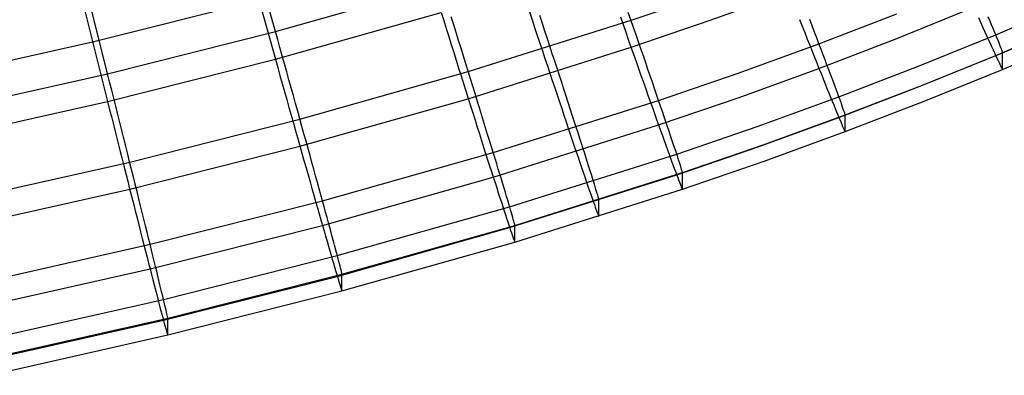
# Model space of a CAD drawing. Extents: x -1634 to -184, y -278 to 263.
# Tile 28 of 242: x -1260 to -1220, y -269 to -254. Entities that reach past the tile are written whole.
import ezdxf

# ---------------------------------------------------------------- set-up
doc = ezdxf.new("R2010")
doc.units = 0
doc.layers.add('PREDEFINITO', color=7, linetype='CONTINUOUS')

msp = doc.modelspace()

# ---------------------------------------------------------------- linework, layer by layer
at = {"layer": 'PREDEFINITO'}
for p, q in [((-1249.468, -254.831, 449.829), (-1250.818, -250.019, 449.72)), ((-1250.818, -251.148, 399.733), (-1249.468, -255.96, 399.842)), ((-1256.273, -256.546, 449.868), (-1257.492, -251.699, 449.758)), ((-1257.492, -252.829, 399.771), (-1256.273, -257.675, 399.88)), ((-1249.468, -254.831, 449.829), (-1242.746, -252.936, 449.786)), ((-1235.046, -254.38, 449.116), (-1231.837, -253.279, 449.092)), ((-1231.837, -254.376, 400.508), (-1228.656, -253.222, 400.482)), ((-1256.882, -255.252, 399.826), (-1250.143, -253.554, 399.787)), ((-1224.271, -255.118, 402.752), (-1221.146, -253.849, 402.724)), ((-1220.258, -254.97, 443.511), (-1217.184, -253.648, 443.481)), ((-1249.468, -255.96, 399.842), (-1242.746, -254.064, 399.799)), ((-1242.746, -254.064, 399.799), (-1242.644, -254.39, 399.812)), ((-1242.238, -254.56, 449.677), (-1242.339, -254.237, 449.722)), ((-1239.169, -254.035, 399.851), (-1239.062, -254.356, 399.899)), ((-1238.643, -254.506, 449.451), (-1238.746, -254.191, 449.53)), ((-1235.479, -254.247, 400.087), (-1235.37, -254.557, 400.181)), ((-1235.05, -254.368, 449.121), (-1235.156, -254.064, 449.234)), ((-1227.425, -255.333, 446.911), (-1224.271, -254.122, 446.883)), ((-1220.96, -254.265, 403.232), (-1220.872, -254.461, 403.498)), ((-1220.49, -254.41, 444.719), (-1220.558, -254.245, 445.01)), ((-1242.644, -254.39, 399.812), (-1242.542, -254.715, 399.837)), ((-1242.542, -254.715, 399.837), (-1242.44, -255.039, 399.873)), ((-1242.138, -254.881, 449.621), (-1242.238, -254.56, 449.677)), ((-1241.646, -256.463, 449.163), (-1235.046, -254.38, 449.116)), ((-1239.062, -254.356, 399.899), (-1238.956, -254.675, 399.958)), ((-1238.956, -254.675, 399.958), (-1238.851, -254.992, 400.029)), ((-1238.54, -254.819, 449.36), (-1238.643, -254.506, 449.451)), ((-1235.37, -254.557, 400.181), (-1235.262, -254.863, 400.286)), ((-1234.946, -254.669, 448.997), (-1235.05, -254.368, 449.121)), ((-1235.046, -255.477, 400.533), (-1231.837, -254.376, 400.508)), ((-1234.844, -254.965, 448.862), (-1234.946, -254.669, 448.997)), ((-1228.213, -254.346, 401.089), (-1228.106, -254.616, 401.268)), ((-1228.106, -254.616, 401.268), (-1228.001, -254.881, 401.456)), ((-1227.701, -254.61, 447.58), (-1227.799, -254.355, 447.785)), ((-1227.606, -254.858, 447.366), (-1227.701, -254.61, 447.58)), ((-1220.872, -254.461, 403.498), (-1220.788, -254.648, 403.771)), ((-1220.788, -254.648, 403.771), (-1220.708, -254.827, 404.05)), ((-1220.425, -254.565, 444.422), (-1220.49, -254.41, 444.719)), ((-1220.364, -254.711, 444.119), (-1220.425, -254.565, 444.422)), ((-1220.308, -254.848, 443.812), (-1220.364, -254.711, 444.119)), ((-1220.258, -255.813, 406.159), (-1217.184, -254.491, 406.129)), ((-1219.978, -255.697, 439.846), (-1216.89, -254.368, 439.816)), ((-1256.273, -256.546, 449.868), (-1249.468, -254.831, 449.829)), ((-1249.375, -255.16, 449.83), (-1249.468, -254.831, 449.829)), ((-1242.44, -255.039, 399.873), (-1242.339, -255.361, 399.921)), ((-1242.039, -255.201, 449.553), (-1242.138, -254.881, 449.621)), ((-1238.851, -254.992, 400.029), (-1238.746, -255.307, 400.111)), ((-1238.439, -255.129, 449.258), (-1238.54, -254.819, 449.36)), ((-1235.262, -254.863, 400.286), (-1235.156, -255.166, 400.401)), ((-1234.743, -255.257, 448.717), (-1234.844, -254.965, 448.862)), ((-1228.001, -254.881, 401.456), (-1227.899, -255.14, 401.654)), ((-1227.514, -255.099, 447.142), (-1227.606, -254.858, 447.366)), ((-1227.425, -255.333, 446.91), (-1227.514, -255.099, 447.142)), ((-1227.425, -256.33, 402.78), (-1224.271, -255.118, 402.752)), ((-1223.424, -256.257, 443.54), (-1220.258, -254.97, 443.511)), ((-1220.708, -254.827, 404.05), (-1220.631, -254.996, 404.337)), ((-1220.631, -254.996, 404.337), (-1220.558, -255.157, 404.629)), ((-1220.256, -254.975, 443.499), (-1220.308, -254.848, 443.812)), ((-1220.208, -255.092, 443.182), (-1220.256, -254.975, 443.499)), ((-1220.164, -255.199, 442.86), (-1220.208, -255.092, 443.182)), ((-1219.978, -256.374, 409.854), (-1216.89, -255.045, 409.824)), ((-1263.838, -256.816, 399.861), (-1256.882, -255.252, 399.826)), ((-1249.283, -255.489, 449.82), (-1249.375, -255.16, 449.83)), ((-1249.191, -255.817, 449.799), (-1249.283, -255.489, 449.82)), ((-1242.339, -255.361, 399.921), (-1242.238, -255.682, 399.981)), ((-1241.94, -255.518, 449.473), (-1242.039, -255.201, 449.553)), ((-1241.842, -255.832, 449.383), (-1241.94, -255.518, 449.473)), ((-1241.646, -257.56, 400.58), (-1235.046, -255.477, 400.533)), ((-1238.746, -255.307, 400.111), (-1238.643, -255.618, 400.205)), ((-1238.338, -255.435, 449.145), (-1238.439, -255.129, 449.258)), ((-1238.239, -255.737, 449.021), (-1238.338, -255.435, 449.145)), ((-1235.156, -255.166, 400.401), (-1235.05, -255.465, 400.528)), ((-1235.05, -255.465, 400.528), (-1234.946, -255.76, 400.665)), ((-1234.644, -255.545, 448.561), (-1234.743, -255.257, 448.717)), ((-1230.665, -256.509, 446.937), (-1227.425, -255.333, 446.911)), ((-1227.899, -255.14, 401.654), (-1227.799, -255.392, 401.861)), ((-1227.799, -255.392, 401.861), (-1227.701, -255.637, 402.078)), ((-1227.339, -255.56, 446.67), (-1227.425, -255.333, 446.91)), ((-1220.558, -255.157, 404.629), (-1220.49, -255.308, 404.927)), ((-1220.49, -255.308, 404.927), (-1220.425, -255.45, 405.231)), ((-1220.425, -255.45, 405.231), (-1220.364, -255.583, 405.54)), ((-1220.125, -255.296, 442.535), (-1220.164, -255.199, 442.86)), ((-1220.091, -255.383, 442.207), (-1220.125, -255.296, 442.535)), ((-1220.061, -255.459, 441.876), (-1220.091, -255.383, 442.207)), ((-1220.036, -255.525, 441.541), (-1220.061, -255.459, 441.876)), ((-1220.015, -255.581, 441.205), (-1220.036, -255.525, 441.541)), ((-1249.1, -256.144, 449.765), (-1249.191, -255.817, 449.799)), ((-1242.238, -255.682, 399.981), (-1242.138, -256.001, 400.052)), ((-1241.745, -256.144, 449.281), (-1241.842, -255.832, 449.383)), ((-1238.643, -255.618, 400.205), (-1238.54, -255.927, 400.31)), ((-1238.142, -256.036, 448.886), (-1238.239, -255.737, 449.021)), ((-1234.946, -255.76, 400.665), (-1234.844, -256.05, 400.813)), ((-1234.547, -255.827, 448.395), (-1234.644, -255.545, 448.561)), ((-1234.452, -256.103, 448.219), (-1234.547, -255.827, 448.395)), ((-1227.701, -255.637, 402.078), (-1227.606, -255.875, 402.303)), ((-1227.606, -255.875, 402.303), (-1227.514, -256.106, 402.537)), ((-1227.256, -255.779, 446.421), (-1227.339, -255.56, 446.67)), ((-1227.176, -255.989, 446.165), (-1227.256, -255.779, 446.421)), ((-1223.424, -257.1, 406.188), (-1220.258, -255.813, 406.159)), ((-1223.157, -256.989, 439.875), (-1219.978, -255.697, 439.846)), ((-1220.364, -255.583, 405.54), (-1220.308, -255.705, 405.854)), ((-1220.308, -255.705, 405.854), (-1220.256, -255.818, 406.172)), ((-1220.256, -255.818, 406.172), (-1220.208, -255.92, 406.494)), ((-1220.208, -255.92, 406.494), (-1220.164, -256.013, 406.82)), ((-1219.998, -255.626, 440.867), (-1220.015, -255.581, 441.205)), ((-1219.987, -255.66, 440.528), (-1219.998, -255.626, 440.867)), ((-1219.98, -255.684, 440.187), (-1219.987, -255.66, 440.528)), ((-1219.978, -255.697, 439.846), (-1219.98, -255.684, 440.187)), ((-1219.978, -256.374, 409.854), (-1219.978, -255.697, 439.846)), ((-1256.273, -257.675, 399.88), (-1249.468, -255.96, 399.842)), ((-1249.468, -255.96, 399.842), (-1249.375, -256.289, 399.855)), ((-1249.375, -256.289, 399.855), (-1249.283, -256.616, 399.88)), ((-1249.009, -256.47, 449.72), (-1249.1, -256.144, 449.765)), ((-1242.138, -256.001, 400.052), (-1242.039, -256.317, 400.134)), ((-1242.039, -256.317, 400.134), (-1241.94, -256.63, 400.228)), ((-1241.65, -256.451, 449.168), (-1241.745, -256.144, 449.281)), ((-1238.54, -255.927, 400.31), (-1238.439, -256.232, 400.425)), ((-1238.439, -256.232, 400.425), (-1238.338, -256.532, 400.552)), ((-1238.046, -256.329, 448.741), (-1238.142, -256.036, 448.886)), ((-1234.844, -256.05, 400.813), (-1234.743, -256.336, 400.972)), ((-1234.359, -256.374, 448.033), (-1234.452, -256.103, 448.219)), ((-1227.514, -256.106, 402.537), (-1227.425, -256.33, 402.78)), ((-1227.1, -256.192, 445.901), (-1227.176, -255.989, 446.165)), ((-1227.026, -256.386, 445.63), (-1227.1, -256.192, 445.901)), ((-1226.617, -257.484, 443.568), (-1223.424, -256.257, 443.54)), ((-1220.164, -256.013, 406.82), (-1220.125, -256.095, 407.149)), ((-1220.125, -256.095, 407.149), (-1220.091, -256.167, 407.481)), ((-1220.091, -256.167, 407.481), (-1220.061, -256.228, 407.815)), ((-1220.061, -256.228, 407.815), (-1220.036, -256.279, 408.152)), ((-1220.036, -256.279, 408.152), (-1220.015, -256.319, 408.49)), ((-1220.015, -256.319, 408.49), (-1219.998, -256.349, 408.83)), ((-1263.289, -258.125, 449.903), (-1256.273, -256.546, 449.868)), ((-1256.189, -256.877, 449.869), (-1256.273, -256.546, 449.868)), ((-1249.283, -256.616, 399.88), (-1249.191, -256.943, 399.916)), ((-1248.918, -256.794, 449.664), (-1249.009, -256.47, 449.72)), ((-1248.473, -258.39, 449.207), (-1241.646, -256.463, 449.163)), ((-1241.94, -256.63, 400.228), (-1241.842, -256.94, 400.333)), ((-1241.556, -256.755, 449.044), (-1241.65, -256.451, 449.168)), ((-1238.338, -256.532, 400.552), (-1238.239, -256.829, 400.689)), ((-1237.951, -256.618, 448.585), (-1238.046, -256.329, 448.741)), ((-1237.859, -256.902, 448.419), (-1237.951, -256.618, 448.585)), ((-1234.743, -256.336, 400.972), (-1234.644, -256.616, 401.14)), ((-1234.644, -256.616, 401.14), (-1234.547, -256.89, 401.319)), ((-1234.268, -256.639, 447.837), (-1234.359, -256.374, 448.033)), ((-1234.179, -256.897, 447.632), (-1234.268, -256.639, 447.837)), ((-1233.929, -257.63, 446.962), (-1230.665, -256.509, 446.937)), ((-1230.665, -257.506, 402.806), (-1227.425, -256.33, 402.78)), ((-1227.425, -256.33, 402.78), (-1227.339, -256.545, 403.03)), ((-1227.339, -256.545, 403.03), (-1227.256, -256.753, 403.289)), ((-1226.957, -256.571, 445.351), (-1227.026, -256.386, 445.63)), ((-1226.891, -256.748, 445.067), (-1226.957, -256.571, 445.351)), ((-1223.157, -257.666, 409.883), (-1219.978, -256.374, 409.854)), ((-1219.998, -256.349, 408.83), (-1219.987, -256.368, 409.171)), ((-1219.987, -256.368, 409.171), (-1219.98, -256.376, 409.512)), ((-1219.98, -256.376, 409.512), (-1219.978, -256.374, 409.854)), ((-1256.106, -257.209, 449.859), (-1256.189, -256.877, 449.869)), ((-1249.191, -256.943, 399.916), (-1249.1, -257.269, 399.964)), ((-1248.828, -257.117, 449.596), (-1248.918, -256.794, 449.664)), ((-1248.739, -257.437, 449.517), (-1248.828, -257.117, 449.596)), ((-1241.842, -256.94, 400.333), (-1241.745, -257.246, 400.448)), ((-1241.463, -257.055, 448.909), (-1241.556, -256.755, 449.044)), ((-1241.371, -257.35, 448.764), (-1241.463, -257.055, 448.909)), ((-1238.239, -256.829, 400.689), (-1238.142, -257.121, 400.837)), ((-1238.142, -257.121, 400.837), (-1238.046, -257.407, 400.996)), ((-1237.768, -257.18, 448.243), (-1237.859, -256.902, 448.419)), ((-1234.547, -256.89, 401.319), (-1234.452, -257.158, 401.507)), ((-1234.093, -257.148, 447.418), (-1234.179, -256.897, 447.632)), ((-1227.256, -256.753, 403.289), (-1227.176, -256.952, 403.554)), ((-1227.176, -256.952, 403.554), (-1227.1, -257.142, 403.827)), ((-1226.828, -256.915, 444.776), (-1226.891, -256.748, 445.067)), ((-1226.769, -257.073, 444.479), (-1226.828, -256.915, 444.776)), ((-1226.714, -257.221, 444.176), (-1226.769, -257.073, 444.479)), ((-1226.617, -258.327, 406.216), (-1223.424, -257.1, 406.188)), ((-1226.362, -258.221, 439.903), (-1223.157, -256.989, 439.875)), ((-1256.023, -257.539, 449.838), (-1256.106, -257.209, 449.859)), ((-1249.1, -257.269, 399.964), (-1249.009, -257.592, 400.024)), ((-1248.651, -257.754, 449.426), (-1248.739, -257.437, 449.517)), ((-1241.745, -257.246, 400.448), (-1241.65, -257.549, 400.575)), ((-1241.282, -257.64, 448.608), (-1241.371, -257.35, 448.764)), ((-1238.046, -257.407, 400.996), (-1237.951, -257.689, 401.165)), ((-1237.68, -257.452, 448.057), (-1237.768, -257.18, 448.243)), ((-1237.593, -257.718, 447.861), (-1237.68, -257.452, 448.057)), ((-1234.452, -257.158, 401.507), (-1234.359, -257.42, 401.706)), ((-1234.359, -257.42, 401.706), (-1234.268, -257.676, 401.913)), ((-1234.01, -257.393, 447.194), (-1234.093, -257.148, 447.418)), ((-1233.929, -257.63, 446.962), (-1234.01, -257.393, 447.194)), ((-1233.929, -258.626, 402.832), (-1230.665, -257.506, 402.806)), ((-1229.895, -258.674, 443.595), (-1226.617, -257.484, 443.568)), ((-1227.1, -257.142, 403.827), (-1227.026, -257.324, 404.107)), ((-1227.026, -257.324, 404.107), (-1226.957, -257.496, 404.393)), ((-1226.957, -257.496, 404.393), (-1226.891, -257.659, 404.686)), ((-1226.663, -257.36, 443.868), (-1226.714, -257.221, 444.176)), ((-1226.615, -257.489, 443.556), (-1226.663, -257.36, 443.868)), ((-1226.572, -257.608, 443.239), (-1226.615, -257.489, 443.556)), ((-1263.289, -259.254, 399.916), (-1256.273, -257.675, 399.88)), ((-1256.273, -257.675, 399.88), (-1256.189, -258.006, 399.894)), ((-1255.94, -257.869, 449.804), (-1256.023, -257.539, 449.838)), ((-1255.858, -258.197, 449.759), (-1255.94, -257.869, 449.804)), ((-1249.009, -257.592, 400.024), (-1248.918, -257.914, 400.095)), ((-1248.918, -257.914, 400.095), (-1248.828, -258.233, 400.177)), ((-1248.563, -258.068, 449.324), (-1248.651, -257.754, 449.426)), ((-1248.473, -259.487, 400.624), (-1241.646, -257.56, 400.58)), ((-1241.65, -257.549, 400.575), (-1241.556, -257.847, 400.712)), ((-1241.556, -257.847, 400.712), (-1241.463, -258.14, 400.86)), ((-1241.194, -257.926, 448.442), (-1241.282, -257.64, 448.608)), ((-1240.633, -259.748, 447.01), (-1233.929, -257.63, 446.962)), ((-1237.951, -257.689, 401.165), (-1237.859, -257.965, 401.343)), ((-1237.509, -257.978, 447.656), (-1237.593, -257.718, 447.861)), ((-1234.268, -257.676, 401.913), (-1234.179, -257.924, 402.13)), ((-1233.851, -257.859, 446.722), (-1233.929, -257.63, 446.962)), ((-1233.775, -258.081, 446.473), (-1233.851, -257.859, 446.722)), ((-1226.891, -257.659, 404.686), (-1226.828, -257.813, 404.984)), ((-1226.828, -257.813, 404.984), (-1226.769, -257.958, 405.288)), ((-1226.532, -257.716, 442.917), (-1226.572, -257.608, 443.239)), ((-1226.497, -257.815, 442.592), (-1226.532, -257.716, 442.917)), ((-1226.465, -257.903, 442.264), (-1226.497, -257.815, 442.592)), ((-1226.438, -257.98, 441.932), (-1226.465, -257.903, 442.264)), ((-1226.362, -258.898, 409.911), (-1223.157, -257.666, 409.883)), ((-1256.189, -258.006, 399.894), (-1256.106, -258.336, 399.919)), ((-1255.776, -258.524, 449.703), (-1255.858, -258.197, 449.759)), ((-1248.828, -258.233, 400.177), (-1248.739, -258.549, 400.271)), ((-1248.477, -258.378, 449.211), (-1248.563, -258.068, 449.324)), ((-1241.463, -258.14, 400.86), (-1241.371, -258.428, 401.019)), ((-1241.107, -258.205, 448.266), (-1241.194, -257.926, 448.442)), ((-1241.023, -258.479, 448.08), (-1241.107, -258.205, 448.266)), ((-1237.859, -257.965, 401.343), (-1237.768, -258.235, 401.532)), ((-1237.768, -258.235, 401.532), (-1237.68, -258.498, 401.73)), ((-1237.427, -258.231, 447.442), (-1237.509, -257.978, 447.656)), ((-1237.347, -258.477, 447.219), (-1237.427, -258.231, 447.442)), ((-1234.179, -257.924, 402.13), (-1234.093, -258.166, 402.355)), ((-1234.093, -258.166, 402.355), (-1234.01, -258.4, 402.589)), ((-1233.703, -258.295, 446.217), (-1233.775, -258.081, 446.473)), ((-1233.633, -258.5, 445.953), (-1233.703, -258.295, 446.217)), ((-1229.652, -259.416, 439.93), (-1226.362, -258.221, 439.903)), ((-1226.769, -257.958, 405.288), (-1226.714, -258.092, 405.597)), ((-1226.714, -258.092, 405.597), (-1226.663, -258.217, 405.91)), ((-1226.663, -258.217, 405.91), (-1226.615, -258.332, 406.228)), ((-1226.415, -258.047, 441.598), (-1226.438, -257.98, 441.932)), ((-1226.396, -258.103, 441.262), (-1226.415, -258.047, 441.598)), ((-1226.381, -258.149, 440.924), (-1226.396, -258.103, 441.262)), ((-1226.371, -258.184, 440.585), (-1226.381, -258.149, 440.924)), ((-1226.364, -258.208, 440.244), (-1226.371, -258.184, 440.585)), ((-1226.362, -258.221, 439.903), (-1226.364, -258.208, 440.244)), ((-1226.362, -258.898, 409.911), (-1226.362, -258.221, 439.903)), ((-1256.106, -258.336, 399.919), (-1256.023, -258.665, 399.955)), ((-1256.023, -258.665, 399.955), (-1255.94, -258.993, 400.003)), ((-1255.695, -258.848, 449.635), (-1255.776, -258.524, 449.703)), ((-1255.375, -260.131, 449.246), (-1248.473, -258.39, 449.207)), ((-1248.739, -258.549, 400.271), (-1248.651, -258.861, 400.376)), ((-1248.392, -258.685, 449.088), (-1248.477, -258.378, 449.211)), ((-1248.308, -258.987, 448.953), (-1248.392, -258.685, 449.088)), ((-1241.371, -258.428, 401.019), (-1241.282, -258.711, 401.188)), ((-1241.282, -258.711, 401.188), (-1241.194, -258.989, 401.366)), ((-1240.941, -258.746, 447.885), (-1241.023, -258.479, 448.08)), ((-1240.633, -260.744, 402.879), (-1233.929, -258.626, 402.832)), ((-1237.68, -258.498, 401.73), (-1237.593, -258.755, 401.937)), ((-1237.27, -258.715, 446.987), (-1237.347, -258.477, 447.219)), ((-1237.196, -258.946, 446.746), (-1237.27, -258.715, 446.987)), ((-1234.01, -258.4, 402.589), (-1233.929, -258.626, 402.832)), ((-1233.929, -258.626, 402.832), (-1233.851, -258.845, 403.082)), ((-1233.567, -258.696, 445.682), (-1233.633, -258.5, 445.953)), ((-1233.503, -258.884, 445.404), (-1233.567, -258.696, 445.682)), ((-1233.195, -259.808, 443.621), (-1229.895, -258.674, 443.595)), ((-1229.895, -259.518, 406.243), (-1226.617, -258.327, 406.216)), ((-1226.615, -258.332, 406.228), (-1226.572, -258.436, 406.551)), ((-1226.572, -258.436, 406.551), (-1226.532, -258.53, 406.876)), ((-1226.532, -258.53, 406.876), (-1226.497, -258.614, 407.206)), ((-1226.497, -258.614, 407.206), (-1226.465, -258.687, 407.538)), ((-1226.465, -258.687, 407.538), (-1226.438, -258.749, 407.872)), ((-1255.94, -258.993, 400.003), (-1255.858, -259.319, 400.063)), ((-1255.615, -259.17, 449.556), (-1255.695, -258.848, 449.635)), ((-1248.651, -258.861, 400.376), (-1248.563, -259.17, 400.492)), ((-1248.225, -259.285, 448.808), (-1248.308, -258.987, 448.953)), ((-1241.194, -258.989, 401.366), (-1241.107, -259.26, 401.555)), ((-1240.86, -259.007, 447.68), (-1240.941, -258.746, 447.885)), ((-1240.782, -259.261, 447.465), (-1240.86, -259.007, 447.68)), ((-1237.593, -258.755, 401.937), (-1237.509, -259.005, 402.154)), ((-1237.509, -259.005, 402.154), (-1237.427, -259.248, 402.38)), ((-1237.124, -259.169, 446.498), (-1237.196, -258.946, 446.746)), ((-1233.851, -258.845, 403.082), (-1233.775, -259.055, 403.341)), ((-1233.775, -259.055, 403.341), (-1233.703, -259.257, 403.606)), ((-1233.443, -259.063, 445.119), (-1233.503, -258.884, 445.404)), ((-1233.386, -259.232, 444.828), (-1233.443, -259.063, 445.119)), ((-1229.652, -260.093, 409.937), (-1226.362, -258.898, 409.911)), ((-1226.438, -258.749, 407.872), (-1226.415, -258.801, 408.209)), ((-1226.415, -258.801, 408.209), (-1226.396, -258.842, 408.547)), ((-1226.396, -258.842, 408.547), (-1226.381, -258.872, 408.887)), ((-1226.381, -258.872, 408.887), (-1226.371, -258.892, 409.228)), ((-1226.371, -258.892, 409.228), (-1226.364, -258.9, 409.569)), ((-1226.364, -258.9, 409.569), (-1226.362, -258.898, 409.911)), ((-1255.858, -259.319, 400.063), (-1255.776, -259.643, 400.134)), ((-1255.535, -259.49, 449.465), (-1255.615, -259.17, 449.556)), ((-1255.456, -259.806, 449.364), (-1255.535, -259.49, 449.465)), ((-1255.375, -261.228, 400.663), (-1248.473, -259.487, 400.624)), ((-1248.563, -259.17, 400.492), (-1248.477, -259.475, 400.619)), ((-1248.477, -259.475, 400.619), (-1248.392, -259.776, 400.756)), ((-1248.144, -259.578, 448.652), (-1248.225, -259.285, 448.808)), ((-1241.107, -259.26, 401.555), (-1241.023, -259.525, 401.753)), ((-1240.707, -259.508, 447.242), (-1240.782, -259.261, 447.465)), ((-1240.633, -259.748, 447.01), (-1240.707, -259.508, 447.242)), ((-1237.427, -259.248, 402.38), (-1237.347, -259.484, 402.614)), ((-1237.347, -259.484, 402.614), (-1237.27, -259.711, 402.856)), ((-1237.055, -259.383, 446.241), (-1237.124, -259.169, 446.498)), ((-1236.989, -259.59, 445.978), (-1237.055, -259.383, 446.241)), ((-1233.703, -259.257, 403.606), (-1233.633, -259.45, 403.879)), ((-1233.633, -259.45, 403.879), (-1233.567, -259.634, 404.159)), ((-1233.333, -259.392, 444.531), (-1233.386, -259.232, 444.828)), ((-1233.283, -259.542, 444.228), (-1233.333, -259.392, 444.531)), ((-1233.195, -260.651, 406.268), (-1229.895, -259.518, 406.243)), ((-1232.963, -260.554, 439.956), (-1229.652, -259.416, 439.93)), ((-1255.776, -259.643, 400.134), (-1255.695, -259.964, 400.217)), ((-1255.378, -260.119, 449.251), (-1255.456, -259.806, 449.364)), ((-1248.392, -259.776, 400.756), (-1248.308, -260.072, 400.904)), ((-1248.064, -259.865, 448.486), (-1248.144, -259.578, 448.652)), ((-1247.986, -260.147, 448.31), (-1248.064, -259.865, 448.486)), ((-1247.558, -261.703, 447.054), (-1240.633, -259.748, 447.01)), ((-1241.023, -259.525, 401.753), (-1240.941, -259.783, 401.961)), ((-1240.941, -259.783, 401.961), (-1240.86, -260.035, 402.177)), ((-1240.562, -259.98, 446.77), (-1240.633, -259.748, 447.01)), ((-1239.968, -261.948, 443.669), (-1233.195, -259.808, 443.621)), ((-1237.27, -259.711, 402.856), (-1237.196, -259.931, 403.107)), ((-1236.926, -259.787, 445.706), (-1236.989, -259.59, 445.978)), ((-1236.865, -259.976, 445.428), (-1236.926, -259.787, 445.706)), ((-1233.567, -259.634, 404.159), (-1233.503, -259.809, 404.445)), ((-1233.503, -259.809, 404.445), (-1233.443, -259.974, 404.738)), ((-1233.236, -259.682, 443.921), (-1233.283, -259.542, 444.228)), ((-1233.193, -259.813, 443.608), (-1233.236, -259.682, 443.921)), ((-1233.154, -259.933, 443.291), (-1233.193, -259.813, 443.608)), ((-1262.482, -261.731, 449.282), (-1255.375, -260.131, 449.246)), ((-1255.695, -259.964, 400.217), (-1255.615, -260.282, 400.31)), ((-1255.615, -260.282, 400.31), (-1255.535, -260.597, 400.415)), ((-1255.301, -260.428, 449.127), (-1255.378, -260.119, 449.251)), ((-1248.308, -260.072, 400.904), (-1248.225, -260.363, 401.063)), ((-1247.91, -260.423, 448.124), (-1247.986, -260.147, 448.31)), ((-1240.86, -260.035, 402.177), (-1240.782, -260.279, 402.403)), ((-1240.782, -260.279, 402.403), (-1240.707, -260.515, 402.637)), ((-1240.494, -260.204, 446.521), (-1240.562, -259.98, 446.77)), ((-1240.428, -260.419, 446.265), (-1240.494, -260.204, 446.521)), ((-1237.196, -259.931, 403.107), (-1237.124, -260.143, 403.365)), ((-1237.124, -260.143, 403.365), (-1237.055, -260.345, 403.631)), ((-1236.808, -260.155, 445.144), (-1236.865, -259.976, 445.428)), ((-1236.754, -260.326, 444.853), (-1236.808, -260.155, 445.144)), ((-1233.443, -259.974, 404.738), (-1233.386, -260.13, 405.036)), ((-1233.386, -260.13, 405.036), (-1233.333, -260.277, 405.34)), ((-1233.333, -260.277, 405.34), (-1233.283, -260.413, 405.649)), ((-1233.118, -260.043, 442.97), (-1233.154, -259.933, 443.291)), ((-1233.086, -260.143, 442.645), (-1233.118, -260.043, 442.97)), ((-1233.057, -260.232, 442.316), (-1233.086, -260.143, 442.645)), ((-1233.032, -260.31, 441.985), (-1233.057, -260.232, 442.316)), ((-1233.011, -260.378, 441.651), (-1233.032, -260.31, 441.985)), ((-1232.963, -261.231, 409.963), (-1229.652, -260.093, 409.937)), ((-1255.535, -260.597, 400.415), (-1255.456, -260.909, 400.531)), ((-1255.225, -260.732, 448.993), (-1255.301, -260.428, 449.127)), ((-1248.225, -260.363, 401.063), (-1248.144, -260.649, 401.231)), ((-1248.144, -260.649, 401.231), (-1248.064, -260.928, 401.41)), ((-1247.836, -260.693, 447.929), (-1247.91, -260.423, 448.124)), ((-1247.763, -260.956, 447.724), (-1247.836, -260.693, 447.929)), ((-1240.707, -260.515, 402.637), (-1240.633, -260.744, 402.879)), ((-1240.365, -260.627, 446.001), (-1240.428, -260.419, 446.265)), ((-1240.305, -260.825, 445.73), (-1240.365, -260.627, 446.001)), ((-1239.968, -262.792, 406.317), (-1233.195, -260.651, 406.268)), ((-1239.758, -262.701, 440.004), (-1232.963, -260.554, 439.956)), ((-1237.055, -260.345, 403.631), (-1236.989, -260.54, 403.904)), ((-1236.989, -260.54, 403.904), (-1236.926, -260.725, 404.184)), ((-1236.703, -260.487, 444.556), (-1236.754, -260.326, 444.853)), ((-1236.655, -260.638, 444.253), (-1236.703, -260.487, 444.556)), ((-1236.611, -260.779, 443.946), (-1236.655, -260.638, 444.253)), ((-1233.283, -260.413, 405.649), (-1233.236, -260.54, 405.963)), ((-1233.236, -260.54, 405.963), (-1233.193, -260.656, 406.281)), ((-1233.193, -260.656, 406.281), (-1233.154, -260.762, 406.603)), ((-1232.994, -260.435, 441.315), (-1233.011, -260.378, 441.651)), ((-1232.981, -260.481, 440.977), (-1232.994, -260.435, 441.315)), ((-1232.971, -260.516, 440.637), (-1232.981, -260.481, 440.977)), ((-1232.965, -260.54, 440.297), (-1232.971, -260.516, 440.637)), ((-1232.963, -260.554, 439.956), (-1232.965, -260.54, 440.297)), ((-1232.963, -261.231, 409.963), (-1232.963, -260.554, 439.956)), ((-1255.456, -260.909, 400.531), (-1255.378, -261.216, 400.658)), ((-1255.15, -261.032, 448.847), (-1255.225, -260.732, 448.993)), ((-1255.077, -261.327, 448.692), (-1255.15, -261.032, 448.847)), ((-1248.064, -260.928, 401.41), (-1247.986, -261.202, 401.599)), ((-1247.693, -261.213, 447.509), (-1247.763, -260.956, 447.724)), ((-1247.558, -262.7, 402.923), (-1240.633, -260.744, 402.879)), ((-1240.633, -260.744, 402.879), (-1240.562, -260.965, 403.13)), ((-1240.562, -260.965, 403.13), (-1240.494, -261.178, 403.388)), ((-1240.248, -261.015, 445.452), (-1240.305, -260.825, 445.73)), ((-1240.193, -261.195, 445.167), (-1240.248, -261.015, 445.452)), ((-1236.926, -260.725, 404.184), (-1236.865, -260.901, 404.47)), ((-1236.865, -260.901, 404.47), (-1236.808, -261.067, 404.762)), ((-1236.808, -261.067, 404.762), (-1236.754, -261.224, 405.061)), ((-1236.57, -260.91, 443.633), (-1236.611, -260.779, 443.946)), ((-1236.532, -261.031, 443.316), (-1236.57, -260.91, 443.633)), ((-1236.498, -261.141, 442.995), (-1236.532, -261.031, 443.316)), ((-1233.154, -260.762, 406.603), (-1233.118, -260.857, 406.929)), ((-1233.118, -260.857, 406.929), (-1233.086, -260.942, 407.258)), ((-1233.086, -260.942, 407.258), (-1233.057, -261.016, 407.59)), ((-1233.057, -261.016, 407.59), (-1233.032, -261.079, 407.925)), ((-1233.032, -261.079, 407.925), (-1233.011, -261.132, 408.261)), ((-1262.482, -262.828, 400.699), (-1255.375, -261.228, 400.663)), ((-1255.378, -261.216, 400.658), (-1255.301, -261.519, 400.795)), ((-1255.005, -261.617, 448.526), (-1255.077, -261.327, 448.692)), ((-1247.986, -261.202, 401.599), (-1247.91, -261.469, 401.797)), ((-1247.91, -261.469, 401.797), (-1247.836, -261.73, 402.005)), ((-1247.624, -261.462, 447.286), (-1247.693, -261.213, 447.509)), ((-1247.558, -261.703, 447.054), (-1247.624, -261.462, 447.286)), ((-1240.494, -261.178, 403.388), (-1240.428, -261.382, 403.654)), ((-1240.428, -261.382, 403.654), (-1240.365, -261.577, 403.927)), ((-1240.142, -261.367, 444.876), (-1240.193, -261.195, 445.167)), ((-1240.093, -261.528, 444.579), (-1240.142, -261.367, 444.876)), ((-1239.758, -263.379, 410.012), (-1232.963, -261.231, 409.963)), ((-1236.754, -261.224, 405.061), (-1236.703, -261.372, 405.365)), ((-1236.703, -261.372, 405.365), (-1236.655, -261.509, 405.674)), ((-1236.655, -261.509, 405.674), (-1236.611, -261.636, 405.987)), ((-1236.468, -261.242, 442.67), (-1236.498, -261.141, 442.995)), ((-1236.441, -261.331, 442.341), (-1236.468, -261.242, 442.67)), ((-1236.417, -261.41, 442.01), (-1236.441, -261.331, 442.341)), ((-1236.397, -261.478, 441.676), (-1236.417, -261.41, 442.01)), ((-1236.381, -261.535, 441.34), (-1236.397, -261.478, 441.676)), ((-1233.011, -261.132, 408.261), (-1232.994, -261.174, 408.6)), ((-1232.994, -261.174, 408.6), (-1232.981, -261.204, 408.94)), ((-1232.981, -261.204, 408.94), (-1232.971, -261.224, 409.28)), ((-1232.971, -261.224, 409.28), (-1232.965, -261.233, 409.622)), ((-1232.965, -261.233, 409.622), (-1232.963, -261.231, 409.963)), ((-1255.301, -261.519, 400.795), (-1255.225, -261.817, 400.943)), ((-1255.225, -261.817, 400.943), (-1255.15, -262.11, 401.102)), ((-1254.935, -261.901, 448.35), (-1255.005, -261.617, 448.526)), ((-1254.866, -262.179, 448.164), (-1254.935, -261.901, 448.35)), ((-1254.548, -263.468, 447.094), (-1247.558, -261.703, 447.054)), ((-1247.836, -261.73, 402.005), (-1247.763, -261.984, 402.221)), ((-1247.494, -261.937, 446.814), (-1247.558, -261.703, 447.054)), ((-1240.365, -261.577, 403.927), (-1240.305, -261.763, 404.207)), ((-1240.305, -261.763, 404.207), (-1240.248, -261.94, 404.493)), ((-1240.048, -261.68, 444.277), (-1240.093, -261.528, 444.579)), ((-1240.006, -261.822, 443.969), (-1240.048, -261.68, 444.277)), ((-1239.967, -261.954, 443.657), (-1240.006, -261.822, 443.969)), ((-1236.611, -261.636, 405.987), (-1236.57, -261.753, 406.306)), ((-1236.57, -261.753, 406.306), (-1236.532, -261.859, 406.628)), ((-1236.532, -261.859, 406.628), (-1236.498, -261.955, 406.954)), ((-1236.368, -261.582, 441.002), (-1236.381, -261.535, 441.34)), ((-1236.359, -261.617, 440.662), (-1236.368, -261.582, 441.002)), ((-1236.353, -261.641, 440.322), (-1236.359, -261.617, 440.662)), ((-1236.351, -261.654, 439.98), (-1236.353, -261.641, 440.322)), ((-1236.351, -262.332, 409.988), (-1236.351, -261.654, 439.98)), ((-1255.15, -262.11, 401.102), (-1255.077, -262.398, 401.271)), ((-1254.799, -262.45, 447.968), (-1254.866, -262.179, 448.164)), ((-1247.763, -261.984, 402.221), (-1247.693, -262.23, 402.447)), ((-1247.693, -262.23, 402.447), (-1247.624, -262.469, 402.681)), ((-1247.432, -262.163, 446.565), (-1247.494, -261.937, 446.814)), ((-1247.373, -262.381, 446.309), (-1247.432, -262.163, 446.565)), ((-1246.956, -263.923, 443.714), (-1239.968, -261.948, 443.669)), ((-1240.248, -261.94, 404.493), (-1240.193, -262.107, 404.786)), ((-1240.193, -262.107, 404.786), (-1240.142, -262.265, 405.084)), ((-1240.142, -262.265, 405.084), (-1240.093, -262.413, 405.388)), ((-1239.931, -262.075, 443.339), (-1239.967, -261.954, 443.657)), ((-1239.898, -262.186, 443.018), (-1239.931, -262.075, 443.339)), ((-1239.869, -262.287, 442.693), (-1239.898, -262.186, 443.018)), ((-1239.843, -262.377, 442.365), (-1239.869, -262.287, 442.693)), ((-1236.498, -261.955, 406.954), (-1236.468, -262.041, 407.283)), ((-1236.468, -262.041, 407.283), (-1236.441, -262.115, 407.615)), ((-1236.441, -262.115, 407.615), (-1236.417, -262.179, 407.95)), ((-1236.417, -262.179, 407.95), (-1236.397, -262.232, 408.286)), ((-1236.397, -262.232, 408.286), (-1236.381, -262.274, 408.625)), ((-1236.381, -262.274, 408.625), (-1236.368, -262.305, 408.965)), ((-1236.368, -262.305, 408.965), (-1236.359, -262.325, 409.305)), ((-1255.077, -262.398, 401.271), (-1255.005, -262.68, 401.45)), ((-1255.005, -262.68, 401.45), (-1254.935, -262.955, 401.638)), ((-1254.733, -262.715, 447.763), (-1254.799, -262.45, 447.968)), ((-1254.548, -264.464, 402.963), (-1247.558, -262.7, 402.923)), ((-1247.624, -262.469, 402.681), (-1247.558, -262.7, 402.924)), ((-1247.558, -262.7, 402.924), (-1247.494, -262.923, 403.174)), ((-1247.316, -262.59, 446.045), (-1247.373, -262.381, 446.309)), ((-1247.261, -262.79, 445.774), (-1247.316, -262.59, 446.045)), ((-1246.767, -264.682, 440.049), (-1239.758, -262.701, 440.004)), ((-1240.093, -262.413, 405.388), (-1240.048, -262.551, 405.697)), ((-1240.048, -262.551, 405.697), (-1240.006, -262.679, 406.011)), ((-1240.006, -262.679, 406.011), (-1239.967, -262.796, 406.329)), ((-1239.821, -262.456, 442.034), (-1239.843, -262.377, 442.365)), ((-1239.802, -262.524, 441.7), (-1239.821, -262.456, 442.034)), ((-1239.786, -262.582, 441.363), (-1239.802, -262.524, 441.7)), ((-1239.774, -262.628, 441.025), (-1239.786, -262.582, 441.363)), ((-1239.765, -262.664, 440.686), (-1239.774, -262.628, 441.025)), ((-1239.76, -262.688, 440.345), (-1239.765, -262.664, 440.686)), ((-1239.758, -262.701, 440.004), (-1239.76, -262.688, 440.345)), ((-1239.758, -263.379, 410.012), (-1239.758, -262.701, 440.004)), ((-1236.359, -262.325, 409.305), (-1236.353, -262.334, 409.647)), ((-1236.353, -262.334, 409.647), (-1236.351, -262.332, 409.988)), ((-1254.935, -262.955, 401.638), (-1254.866, -263.225, 401.837)), ((-1254.67, -262.974, 447.549), (-1254.733, -262.715, 447.763)), ((-1254.608, -263.224, 447.326), (-1254.67, -262.974, 447.549)), ((-1247.494, -262.923, 403.174), (-1247.432, -263.137, 403.433)), ((-1247.209, -262.982, 445.496), (-1247.261, -262.79, 445.774)), ((-1247.16, -263.164, 445.211), (-1247.209, -262.982, 445.496)), ((-1246.956, -264.767, 406.361), (-1239.968, -262.792, 406.317)), ((-1239.967, -262.796, 406.329), (-1239.931, -262.904, 406.651)), ((-1239.931, -262.904, 406.651), (-1239.898, -263, 406.977)), ((-1239.898, -263, 406.977), (-1239.869, -263.086, 407.307)), ((-1239.869, -263.086, 407.307), (-1239.843, -263.161, 407.639)), ((-1261.738, -265.087, 447.131), (-1254.548, -263.468, 447.094)), ((-1254.866, -263.225, 401.837), (-1254.799, -263.487, 402.044)), ((-1254.799, -263.487, 402.044), (-1254.733, -263.743, 402.261)), ((-1254.548, -263.468, 447.094), (-1254.608, -263.224, 447.326)), ((-1254.49, -263.703, 446.854), (-1254.548, -263.468, 447.094)), ((-1247.432, -263.137, 403.433), (-1247.373, -263.343, 403.699)), ((-1247.373, -263.343, 403.699), (-1247.316, -263.54, 403.972)), ((-1247.113, -263.336, 444.921), (-1247.16, -263.164, 445.211)), ((-1247.07, -263.499, 444.624), (-1247.113, -263.336, 444.921)), ((-1247.029, -263.652, 444.321), (-1247.07, -263.499, 444.624)), ((-1246.767, -265.359, 410.056), (-1239.758, -263.379, 410.012)), ((-1239.843, -263.161, 407.639), (-1239.821, -263.225, 407.973)), ((-1239.821, -263.225, 407.973), (-1239.802, -263.278, 408.31)), ((-1239.802, -263.278, 408.31), (-1239.786, -263.321, 408.648)), ((-1239.786, -263.321, 408.648), (-1239.774, -263.352, 408.988)), ((-1239.774, -263.352, 408.988), (-1239.765, -263.372, 409.329)), ((-1239.765, -263.372, 409.329), (-1239.76, -263.381, 409.67)), ((-1239.76, -263.381, 409.67), (-1239.758, -263.379, 410.012)), ((-1254.733, -263.743, 402.261), (-1254.67, -263.991, 402.487)), ((-1254.434, -263.931, 446.605), (-1254.49, -263.703, 446.854)), ((-1247.316, -263.54, 403.972), (-1247.261, -263.728, 404.251)), ((-1247.261, -263.728, 404.251), (-1247.209, -263.906, 404.538)), ((-1247.209, -263.906, 404.538), (-1247.16, -264.076, 404.83)), ((-1246.99, -263.795, 444.014), (-1247.029, -263.652, 444.321)), ((-1246.955, -263.928, 443.701), (-1246.99, -263.795, 444.014)), ((-1254.67, -263.991, 402.487), (-1254.608, -264.232, 402.721)), ((-1254.608, -264.232, 402.721), (-1254.548, -264.464, 402.963)), ((-1254.381, -264.15, 446.349), (-1254.434, -263.931, 446.605)), ((-1254.329, -264.361, 446.085), (-1254.381, -264.15, 446.349)), ((-1254.005, -265.703, 443.754), (-1246.956, -263.923, 443.714)), ((-1247.16, -264.076, 404.83), (-1247.113, -264.235, 405.129)), ((-1247.113, -264.235, 405.129), (-1247.07, -264.384, 405.433)), ((-1246.923, -264.051, 443.384), (-1246.955, -263.928, 443.701)), ((-1246.893, -264.163, 443.063), (-1246.923, -264.051, 443.384)), ((-1246.867, -264.264, 442.738), (-1246.893, -264.163, 443.063)), ((-1246.844, -264.355, 442.41), (-1246.867, -264.264, 442.738)), ((-1261.738, -266.084, 403), (-1254.548, -264.464, 402.963)), ((-1254.548, -264.464, 402.963), (-1254.49, -264.689, 403.214)), ((-1254.49, -264.689, 403.214), (-1254.434, -264.905, 403.473)), ((-1254.28, -264.562, 445.814), (-1254.329, -264.361, 446.085)), ((-1254.233, -264.755, 445.536), (-1254.28, -264.562, 445.814)), ((-1253.834, -266.467, 440.089), (-1246.767, -264.682, 440.049)), ((-1247.07, -264.384, 405.433), (-1247.029, -264.523, 405.742)), ((-1247.029, -264.523, 405.742), (-1246.99, -264.652, 406.056)), ((-1246.99, -264.652, 406.056), (-1246.955, -264.771, 406.374)), ((-1246.823, -264.435, 442.078), (-1246.844, -264.355, 442.41)), ((-1246.806, -264.504, 441.744), (-1246.823, -264.435, 442.078)), ((-1246.792, -264.562, 441.408), (-1246.806, -264.504, 441.744)), ((-1246.781, -264.608, 441.07), (-1246.792, -264.562, 441.408)), ((-1246.773, -264.644, 440.73), (-1246.781, -264.608, 441.07)), ((-1246.768, -264.669, 440.39), (-1246.773, -264.644, 440.73)), ((-1246.767, -264.682, 440.049), (-1246.768, -264.669, 440.39)), ((-1246.767, -265.359, 410.056), (-1246.767, -264.682, 440.049)), ((-1254.434, -264.905, 403.473), (-1254.381, -265.112, 403.739)), ((-1254.189, -264.938, 445.252), (-1254.233, -264.755, 445.536)), ((-1254.147, -265.112, 444.961), (-1254.189, -264.938, 445.252)), ((-1254.005, -266.546, 406.401), (-1246.956, -264.767, 406.361)), ((-1246.955, -264.771, 406.374), (-1246.923, -264.879, 406.696)), ((-1246.923, -264.879, 406.696), (-1246.893, -264.977, 407.022)), ((-1246.893, -264.977, 407.022), (-1246.867, -265.063, 407.351)), ((-1246.867, -265.063, 407.351), (-1246.844, -265.139, 407.683)), ((-1254.381, -265.112, 403.739), (-1254.329, -265.311, 404.012)), ((-1254.329, -265.311, 404.012), (-1254.28, -265.5, 404.291)), ((-1254.28, -265.5, 404.291), (-1254.233, -265.68, 404.578)), ((-1254.107, -265.276, 444.664), (-1254.147, -265.112, 444.961)), ((-1254.07, -265.43, 444.361), (-1254.107, -265.276, 444.664)), ((-1254.036, -265.574, 444.054), (-1254.07, -265.43, 444.361)), ((-1253.834, -267.144, 410.097), (-1246.767, -265.359, 410.056)), ((-1246.844, -265.139, 407.683), (-1246.823, -265.204, 408.018)), ((-1246.823, -265.204, 408.018), (-1246.806, -265.258, 408.355)), ((-1246.806, -265.258, 408.355), (-1246.792, -265.3, 408.693)), ((-1246.792, -265.3, 408.693), (-1246.781, -265.332, 409.033)), ((-1246.781, -265.332, 409.033), (-1246.773, -265.352, 409.374)), ((-1246.773, -265.352, 409.374), (-1246.768, -265.361, 409.715)), ((-1246.768, -265.361, 409.715), (-1246.767, -265.359, 410.056)), ((-1261.25, -267.336, 443.791), (-1254.005, -265.703, 443.754)), ((-1254.233, -265.68, 404.578), (-1254.189, -265.85, 404.87)), ((-1254.189, -265.85, 404.87), (-1254.147, -266.011, 405.169)), ((-1254.004, -265.708, 443.741), (-1254.036, -265.574, 444.054)), ((-1253.974, -265.832, 443.424), (-1254.004, -265.708, 443.741)), ((-1253.948, -265.944, 443.103), (-1253.974, -265.832, 443.424)), ((-1254.147, -266.011, 405.169), (-1254.107, -266.161, 405.473)), ((-1254.107, -266.161, 405.473), (-1254.07, -266.301, 405.782)), ((-1254.07, -266.301, 405.782), (-1254.036, -266.431, 406.096)), ((-1253.924, -266.046, 442.778), (-1253.948, -265.944, 443.103)), ((-1253.903, -266.138, 442.45), (-1253.924, -266.046, 442.778)), ((-1253.885, -266.218, 442.118), (-1253.903, -266.138, 442.45)), ((-1253.869, -266.287, 441.784), (-1253.885, -266.218, 442.118)), ((-1253.856, -266.346, 441.448), (-1253.869, -266.287, 441.784)), ((-1261.25, -268.179, 406.438), (-1254.005, -266.546, 406.401)), ((-1261.096, -268.104, 440.126), (-1253.834, -266.467, 440.089)), ((-1254.036, -266.431, 406.096), (-1254.004, -266.551, 406.414)), ((-1254.004, -266.551, 406.414), (-1253.974, -266.66, 406.736)), ((-1253.974, -266.66, 406.736), (-1253.948, -266.758, 407.062)), ((-1253.846, -266.393, 441.11), (-1253.856, -266.346, 441.448)), ((-1253.839, -266.429, 440.771), (-1253.846, -266.393, 441.11)), ((-1253.835, -266.453, 440.43), (-1253.839, -266.429, 440.771)), ((-1253.834, -266.467, 440.089), (-1253.835, -266.453, 440.43)), ((-1253.834, -267.144, 410.097), (-1253.834, -266.467, 440.089)), ((-1253.948, -266.758, 407.062), (-1253.924, -266.845, 407.391)), ((-1253.924, -266.845, 407.391), (-1253.903, -266.922, 407.724)), ((-1253.903, -266.922, 407.724), (-1253.885, -266.987, 408.058)), ((-1253.885, -266.987, 408.058), (-1253.869, -267.041, 408.395)), ((-1253.869, -267.041, 408.395), (-1253.856, -267.084, 408.733)), ((-1253.856, -267.084, 408.733), (-1253.846, -267.116, 409.073)), ((-1261.096, -268.781, 410.134), (-1253.834, -267.144, 410.097)), ((-1253.846, -267.116, 409.073), (-1253.839, -267.137, 409.414)), ((-1253.839, -267.137, 409.414), (-1253.835, -267.146, 409.755)), ((-1253.835, -267.146, 409.755), (-1253.834, -267.144, 410.097))]:
    msp.add_line(p, q, dxfattribs=at)

doc.saveas('drawing.dxf')
